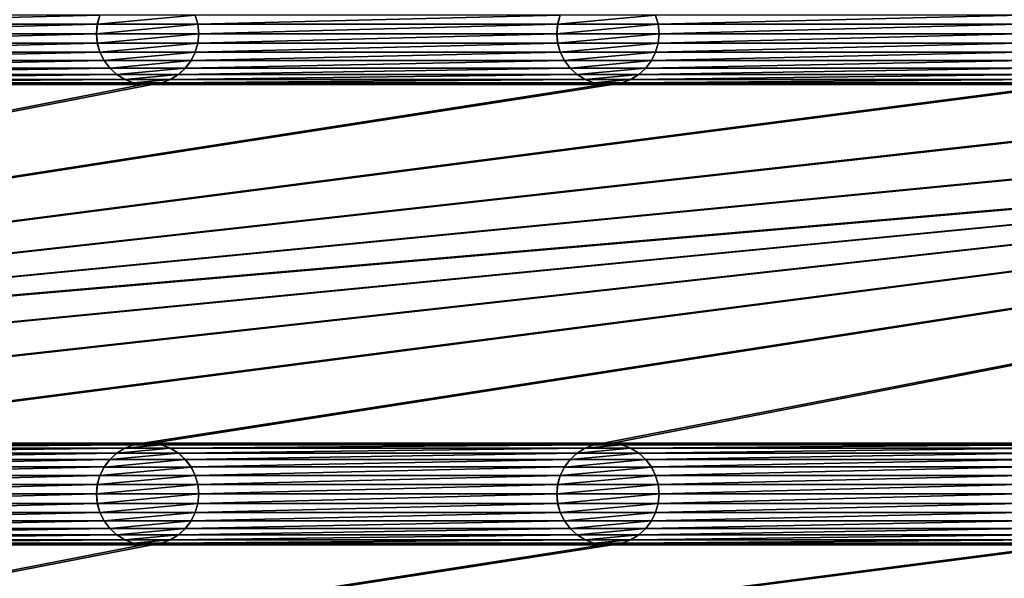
# Model space of a CAD drawing. Header units: metres. Extents: x -125 to 125, y -125 to 125.
# Tile 58 of 71: x -18 to 31, y 30 to 57. Entities that reach past the tile are written whole.
import ezdxf

# ---------------------------------------------------------------- set-up
doc = ezdxf.new("R2010")
doc.units = ezdxf.units.M
doc.layers.add('solid_P35300', color=7, linetype='CONTINUOUS')

msp = doc.modelspace()

# ---------------------------------------------------------------- linework, layer by layer
at = {"layer": 'solid_P35300'}
for points in [[(-106, 84), (-14.888616, 1.818082), (-15, 0)], [(-106, 84), (-15, 0), (-14.888616, -1.818082)], [(-106, 84), (-14.564464, 3.588071), (-14.888616, 1.818082)], [(-106, 84), (-14.023951, 5.32024), (-14.564464, 3.588071)], [(-106, 84), (-13.282812, 6.968478), (-14.023951, 5.32024)], [(-106, 84), (-12.342908, 8.522517), (-13.282812, 6.968478)], [(-106, 84), (-11.229122, 9.944516), (-12.342908, 8.522517)], [(-106, 84), (-9.944516, 11.229122), (-11.229122, 9.944516)], [(-106, 84), (-8.522517, 12.342908), (-9.944516, 11.229122)], [(-106, 84), (-6.968478, 13.282812), (-8.522517, 12.342908)], [(-106, 84), (-5.32024, 14.023951), (-6.968478, 13.282812)], [(-106, 84), (-3.588071, 14.564464), (-5.32024, 14.023951)], [(-106, 84), (-1.808483, 14.889697), (-3.588071, 14.564464)], [(-106, 84), (0, 15), (-1.808483, 14.889697)], [(-106, 84), (1.808483, 14.889697), (0, 15)], [(-106, 84), (3.588071, 14.564464), (1.808483, 14.889697)], [(-106, 84), (5.32024, 14.023951), (3.588071, 14.564464)], [(-106, 84), (6.968478, 13.282812), (5.32024, 14.023951)], [(-106, 84), (8.522517, 12.342908), (6.968478, 13.282812)], [(-106, 84), (106, 84), (8.522517, 12.342908)], [(-106, 84), (-11.229122, -9.944516), (-9.944516, -11.229122)], [(-106, 84), (-9.944516, -11.229122), (-106, -84)], [(-106, 84), (-12.342908, -8.522517), (-11.229122, -9.944516)], [(-106, 84), (-13.282812, -6.968478), (-12.342908, -8.522517)], [(-106, 84), (-14.023951, -5.32024), (-13.282812, -6.968478)], [(-106, 84), (-14.564464, -3.588071), (-14.023951, -5.32024)], [(-106, 84), (-14.888616, -1.818082), (-14.564464, -3.588071)], [(106, 84), (9.944516, 11.229122), (8.522517, 12.342908)], [(106, 84), (106, -84), (9.944516, 11.229122)], [(-13.581453, 57.152283, 5.5), (-31.418547, 57.152283, 5.5), (-31.294521, 56.715519, 5.5)], [(-13.705478, 56.715519, 5.5), (-13.581453, 57.152283, 5.5), (-31.294521, 56.715519, 5.5)], [(-13.580626, 57.154465, 8), (-13.581453, 57.152283, 5.5), (-13.705478, 56.715519, 5.5)], [(-13.580626, 57.154465, 8), (-13.705478, 56.715519, 5.5), (-13.704248, 56.718361, 8)], [(-8.919374, 57.154465, 8), (-13.580626, 57.154465, 8), (-13.704248, 56.718361, 8)], [(-8.795752, 56.718361, 8), (-8.919374, 57.154465, 8), (-13.704248, 56.718361, 8)], [(-8.795752, 56.718361, 8), (-8.918547, 57.152283, 5.5), (-8.919374, 57.154465, 8)], [(8.918547, 57.152283, 5.5), (-8.918547, 57.152283, 5.5), (-8.794522, 56.715519, 5.5)], [(-8.795752, 56.718361, 8), (-8.794522, 56.715519, 5.5), (-8.918547, 57.152283, 5.5)], [(8.794522, 56.715519, 5.5), (8.918547, 57.152283, 5.5), (-8.794522, 56.715519, 5.5)], [(8.919374, 57.154465, 8), (8.918547, 57.152283, 5.5), (8.794522, 56.715519, 5.5)], [(8.919374, 57.154465, 8), (8.794522, 56.715519, 5.5), (8.795752, 56.718361, 8)], [(13.580626, 57.154465, 8), (8.919374, 57.154465, 8), (8.795752, 56.718361, 8)], [(13.704248, 56.718361, 8), (13.580626, 57.154465, 8), (8.795752, 56.718361, 8)], [(13.704248, 56.718361, 8), (13.581453, 57.152283, 5.5), (13.580626, 57.154465, 8)], [(13.581453, 57.152283, 5.5), (13.705478, 56.715519, 5.5), (31.418547, 57.152283, 5.5)], [(13.704248, 56.718361, 8), (13.705478, 56.715519, 5.5), (13.581453, 57.152283, 5.5)], [(13.705478, 56.715519, 5.5), (31.294521, 56.715519, 5.5), (31.418547, 57.152283, 5.5)], [(-13.705478, 56.715519, 5.5), (-31.294521, 56.715519, 5.5), (-31.25, 56.25, 5.5)], [(-13.75, 56.25, 5.5), (-13.705478, 56.715519, 5.5), (-31.25, 56.25, 5.5)], [(-13.704248, 56.718361, 8), (-13.705478, 56.715519, 5.5), (-13.75, 56.25, 5.5)], [(-13.704248, 56.718361, 8), (-13.75, 56.25, 5.5), (-13.75, 56.25, 8)], [(-8.795752, 56.718361, 8), (-13.75, 56.25, 8), (-8.75, 56.25, 8)], [(-8.795752, 56.718361, 8), (-13.704248, 56.718361, 8), (-13.75, 56.25, 8)], [(-8.795752, 56.718361, 8), (-8.75, 56.25, 8), (-8.794522, 56.715519, 5.5)], [(8.794522, 56.715519, 5.5), (-8.794522, 56.715519, 5.5), (-8.75, 56.25, 5.5)], [(-8.75, 56.25, 8), (-8.75, 56.25, 5.5), (-8.794522, 56.715519, 5.5)], [(8.794522, 56.715519, 5.5), (-8.75, 56.25, 5.5), (8.75, 56.25, 5.5)], [(8.795752, 56.718361, 8), (8.794522, 56.715519, 5.5), (8.75, 56.25, 5.5)], [(8.795752, 56.718361, 8), (8.75, 56.25, 5.5), (8.75, 56.25, 8)], [(13.704248, 56.718361, 8), (8.795752, 56.718361, 8), (8.75, 56.25, 8)], [(13.75, 56.25, 8), (13.704248, 56.718361, 8), (8.75, 56.25, 8)], [(13.75, 56.25, 8), (13.705478, 56.715519, 5.5), (13.704248, 56.718361, 8)], [(13.705478, 56.715519, 5.5), (13.75, 56.25, 5.5), (31.294521, 56.715519, 5.5)], [(13.75, 56.25, 8), (13.75, 56.25, 5.5), (13.705478, 56.715519, 5.5)], [(13.75, 56.25, 5.5), (31.25, 56.25, 5.5), (31.294521, 56.715519, 5.5)], [(-13.75, 56.25, 5.5), (-31.25, 56.25, 5.5), (-31.294521, 55.784481, 5.5)], [(-13.705478, 55.784481, 5.5), (-13.75, 56.25, 5.5), (-31.294521, 55.784481, 5.5)], [(-13.75, 56.25, 8), (-13.75, 56.25, 5.5), (-13.705478, 55.784481, 5.5)], [(-13.75, 56.25, 8), (-13.705478, 55.784481, 5.5), (-13.704248, 55.781639, 8)], [(-13.75, 56.25, 8), (-13.704248, 55.781639, 8), (-8.75, 56.25, 8)], [(-13.704248, 55.781639, 8), (-8.795752, 55.781639, 8), (-8.75, 56.25, 8)], [(-8.795752, 55.781639, 8), (-8.794522, 55.784481, 5.5), (-8.75, 56.25, 5.5)], [(-8.795752, 55.781639, 8), (-8.75, 56.25, 5.5), (-8.75, 56.25, 8)], [(8.75, 56.25, 5.5), (-8.75, 56.25, 5.5), (-8.794522, 55.784481, 5.5)], [(8.794522, 55.784481, 5.5), (8.75, 56.25, 5.5), (-8.794522, 55.784481, 5.5)], [(8.75, 56.25, 8), (8.75, 56.25, 5.5), (8.794522, 55.784481, 5.5)], [(8.795752, 55.781639, 8), (8.75, 56.25, 8), (8.794522, 55.784481, 5.5)], [(8.795752, 55.781639, 8), (13.75, 56.25, 8), (8.75, 56.25, 8)], [(8.795752, 55.781639, 8), (13.704248, 55.781639, 8), (13.75, 56.25, 8)], [(13.704248, 55.781639, 8), (13.705478, 55.784481, 5.5), (13.75, 56.25, 5.5)], [(13.704248, 55.781639, 8), (13.75, 56.25, 5.5), (13.75, 56.25, 8)], [(13.705478, 55.784481, 5.5), (31.294521, 55.784481, 5.5), (31.25, 56.25, 5.5)], [(13.75, 56.25, 5.5), (13.705478, 55.784481, 5.5), (31.25, 56.25, 5.5)], [(-13.581453, 55.347717, 5.5), (-31.418547, 55.347717, 5.5), (-31.625547, 54.933693, 5.5)], [(-13.374453, 54.933693, 5.5), (-13.581453, 55.347717, 5.5), (-31.625547, 54.933693, 5.5)], [(-13.705478, 55.784481, 5.5), (-31.294521, 55.784481, 5.5), (-31.418547, 55.347717, 5.5)], [(-13.581453, 55.347717, 5.5), (-13.705478, 55.784481, 5.5), (-31.418547, 55.347717, 5.5)], [(-13.704248, 55.781639, 8), (-13.705478, 55.784481, 5.5), (-13.581453, 55.347717, 5.5)], [(-13.704248, 55.781639, 8), (-13.581453, 55.347717, 5.5), (-13.580626, 55.345535, 8)], [(-13.704248, 55.781639, 8), (-13.580626, 55.345535, 8), (-8.795752, 55.781639, 8)], [(-13.580626, 55.345535, 8), (-13.581453, 55.347717, 5.5), (-13.374453, 54.933693, 5.5)], [(-13.580626, 55.345535, 8), (-8.919374, 55.345535, 8), (-8.795752, 55.781639, 8)], [(-13.580626, 55.345535, 8), (-13.374453, 54.933693, 5.5), (-13.375021, 54.935528, 8)], [(-13.580626, 55.345535, 8), (-13.375021, 54.935528, 8), (-8.919374, 55.345535, 8)], [(-13.375021, 54.935528, 8), (-9.124979, 54.935528, 8), (-8.919374, 55.345535, 8)], [(8.918547, 55.347717, 5.5), (-8.918547, 55.347717, 5.5), (-9.125547, 54.933693, 5.5)], [(-9.124979, 54.935528, 8), (-9.125547, 54.933693, 5.5), (-8.918547, 55.347717, 5.5)], [(9.125547, 54.933693, 5.5), (8.918547, 55.347717, 5.5), (-9.125547, 54.933693, 5.5)], [(-9.124979, 54.935528, 8), (-8.918547, 55.347717, 5.5), (-8.919374, 55.345535, 8)], [(-8.919374, 55.345535, 8), (-8.918547, 55.347717, 5.5), (-8.794522, 55.784481, 5.5)], [(-8.919374, 55.345535, 8), (-8.794522, 55.784481, 5.5), (-8.795752, 55.781639, 8)], [(8.794522, 55.784481, 5.5), (-8.794522, 55.784481, 5.5), (-8.918547, 55.347717, 5.5)], [(8.918547, 55.347717, 5.5), (8.794522, 55.784481, 5.5), (-8.918547, 55.347717, 5.5)], [(8.795752, 55.781639, 8), (8.794522, 55.784481, 5.5), (8.918547, 55.347717, 5.5)], [(8.795752, 55.781639, 8), (8.918547, 55.347717, 5.5), (8.919374, 55.345535, 8)], [(8.795752, 55.781639, 8), (8.919374, 55.345535, 8), (13.704248, 55.781639, 8)], [(8.919374, 55.345535, 8), (8.918547, 55.347717, 5.5), (9.125547, 54.933693, 5.5)], [(8.919374, 55.345535, 8), (13.580626, 55.345535, 8), (13.704248, 55.781639, 8)], [(8.919374, 55.345535, 8), (9.125547, 54.933693, 5.5), (9.124979, 54.935528, 8)], [(8.919374, 55.345535, 8), (9.124979, 54.935528, 8), (13.580626, 55.345535, 8)], [(9.124979, 54.935528, 8), (13.375021, 54.935528, 8), (13.580626, 55.345535, 8)], [(13.374453, 54.933693, 5.5), (31.625547, 54.933693, 5.5), (31.418547, 55.347717, 5.5)], [(13.581453, 55.347717, 5.5), (13.374453, 54.933693, 5.5), (31.418547, 55.347717, 5.5)], [(13.375021, 54.935528, 8), (13.374453, 54.933693, 5.5), (13.581453, 55.347717, 5.5)], [(13.375021, 54.935528, 8), (13.581453, 55.347717, 5.5), (13.580626, 55.345535, 8)], [(13.580626, 55.345535, 8), (13.581453, 55.347717, 5.5), (13.705478, 55.784481, 5.5)], [(13.580626, 55.345535, 8), (13.705478, 55.784481, 5.5), (13.704248, 55.781639, 8)], [(13.581453, 55.347717, 5.5), (31.418547, 55.347717, 5.5), (31.294521, 55.784481, 5.5)], [(13.705478, 55.784481, 5.5), (13.581453, 55.347717, 5.5), (31.294521, 55.784481, 5.5)], [(-13.374453, 54.933693, 5.5), (-31.625547, 54.933693, 5.5), (-31.901638, 54.566902, 5.5)], [(-13.098362, 54.566902, 5.5), (-13.374453, 54.933693, 5.5), (-31.901638, 54.566902, 5.5)], [(-13.375021, 54.935528, 8), (-13.374453, 54.933693, 5.5), (-13.098362, 54.566902, 5.5)], [(-13.375021, 54.935528, 8), (-13.098362, 54.566902, 5.5), (-13.095996, 54.564438, 8)], [(-13.375021, 54.935528, 8), (-13.095996, 54.564438, 8), (-9.124979, 54.935528, 8)], [(-13.095996, 54.564438, 8), (-9.404004, 54.564438, 8), (-9.124979, 54.935528, 8)], [(-9.404004, 54.564438, 8), (-9.125547, 54.933693, 5.5), (-9.124979, 54.935528, 8)], [(-9.404004, 54.564438, 8), (-9.401638, 54.566902, 5.5), (-9.125547, 54.933693, 5.5)], [(9.125547, 54.933693, 5.5), (-9.125547, 54.933693, 5.5), (-9.401638, 54.566902, 5.5)], [(9.401638, 54.566902, 5.5), (9.125547, 54.933693, 5.5), (-9.401638, 54.566902, 5.5)], [(9.124979, 54.935528, 8), (9.125547, 54.933693, 5.5), (9.401638, 54.566902, 5.5)], [(9.124979, 54.935528, 8), (9.401638, 54.566902, 5.5), (9.404004, 54.564438, 8)], [(9.124979, 54.935528, 8), (9.404004, 54.564438, 8), (13.375021, 54.935528, 8)], [(9.404004, 54.564438, 8), (13.095996, 54.564438, 8), (13.375021, 54.935528, 8)], [(13.095996, 54.564438, 8), (13.374453, 54.933693, 5.5), (13.375021, 54.935528, 8)], [(13.095996, 54.564438, 8), (13.098362, 54.566902, 5.5), (13.374453, 54.933693, 5.5)], [(13.098362, 54.566902, 5.5), (31.901638, 54.566902, 5.5), (31.625547, 54.933693, 5.5)], [(13.374453, 54.933693, 5.5), (13.098362, 54.566902, 5.5), (31.625547, 54.933693, 5.5)], [(-13.098362, 54.566902, 5.5), (-31.901638, 54.566902, 5.5), (-32.244804, 54.254807, 5.5)], [(-12.755194, 54.254807, 5.5), (-13.098362, 54.566902, 5.5), (-32.244804, 54.254807, 5.5)], [(-13.095996, 54.564438, 8), (-13.098362, 54.566902, 5.5), (-12.755194, 54.254807, 5.5)], [(-13.095996, 54.564438, 8), (-12.755194, 54.254807, 5.5), (-12.757265, 54.256908, 8)], [(-13.095996, 54.564438, 8), (-12.757265, 54.256908, 8), (-9.404004, 54.564438, 8)], [(-12.757265, 54.256908, 8), (-9.742735, 54.256908, 8), (-9.404004, 54.564438, 8)], [(9.401638, 54.566902, 5.5), (-9.401638, 54.566902, 5.5), (-9.744806, 54.254807, 5.5)], [(-9.742735, 54.256908, 8), (-9.744806, 54.254807, 5.5), (-9.401638, 54.566902, 5.5)], [(9.744806, 54.254807, 5.5), (9.401638, 54.566902, 5.5), (-9.744806, 54.254807, 5.5)], [(-9.742735, 54.256908, 8), (-9.401638, 54.566902, 5.5), (-9.404004, 54.564438, 8)], [(9.404004, 54.564438, 8), (9.401638, 54.566902, 5.5), (9.744806, 54.254807, 5.5)], [(9.404004, 54.564438, 8), (9.744806, 54.254807, 5.5), (9.742735, 54.256908, 8)], [(9.404004, 54.564438, 8), (9.742735, 54.256908, 8), (13.095996, 54.564438, 8)], [(9.742735, 54.256908, 8), (12.757265, 54.256908, 8), (13.095996, 54.564438, 8)], [(12.755194, 54.254807, 5.5), (32.244804, 54.254807, 5.5), (31.901638, 54.566902, 5.5)], [(13.098362, 54.566902, 5.5), (12.755194, 54.254807, 5.5), (31.901638, 54.566902, 5.5)], [(12.757265, 54.256908, 8), (12.755194, 54.254807, 5.5), (13.098362, 54.566902, 5.5)], [(12.757265, 54.256908, 8), (13.098362, 54.566902, 5.5), (13.095996, 54.564438, 8)], [(-12.365715, 54.013096, 5.5), (-32.634285, 54.013096, 5.5), (-33.067474, 53.845589, 5.5)], [(-11.932525, 53.845589, 5.5), (-12.365715, 54.013096, 5.5), (-33.067474, 53.845589, 5.5)], [(-12.755194, 54.254807, 5.5), (-32.244804, 54.254807, 5.5), (-32.634285, 54.013096, 5.5)], [(-12.365715, 54.013096, 5.5), (-12.755194, 54.254807, 5.5), (-32.634285, 54.013096, 5.5)], [(-12.757265, 54.256908, 8), (-12.755194, 54.254807, 5.5), (-12.365715, 54.013096, 5.5)], [(-12.757265, 54.256908, 8), (-12.365715, 54.013096, 5.5), (-12.362003, 54.011444, 8)], [(-12.757265, 54.256908, 8), (-12.362003, 54.011444, 8), (-9.742735, 54.256908, 8)], [(-12.362003, 54.011444, 8), (-12.365715, 54.013096, 5.5), (-11.932525, 53.845589, 5.5)], [(-12.362003, 54.011444, 8), (-10.137997, 54.011444, 8), (-9.742735, 54.256908, 8)], [(-12.362003, 54.011444, 8), (-11.932525, 53.845589, 5.5), (-11.935996, 53.846943, 8)], [(-12.362003, 54.011444, 8), (-11.935996, 53.846943, 8), (-10.137997, 54.011444, 8)], [(-11.935996, 53.846943, 8), (-10.564004, 53.846943, 8), (-10.137997, 54.011444, 8)], [(10.134285, 54.013096, 5.5), (-10.134285, 54.013096, 5.5), (-10.567475, 53.845589, 5.5)], [(-10.564004, 53.846943, 8), (-10.567475, 53.845589, 5.5), (-10.134285, 54.013096, 5.5)], [(10.567475, 53.845589, 5.5), (10.134285, 54.013096, 5.5), (-10.567475, 53.845589, 5.5)], [(-10.564004, 53.846943, 8), (-10.134285, 54.013096, 5.5), (-10.137997, 54.011444, 8)], [(-10.137997, 54.011444, 8), (-9.744806, 54.254807, 5.5), (-9.742735, 54.256908, 8)], [(-10.137997, 54.011444, 8), (-10.134285, 54.013096, 5.5), (-9.744806, 54.254807, 5.5)], [(9.744806, 54.254807, 5.5), (-9.744806, 54.254807, 5.5), (-10.134285, 54.013096, 5.5)], [(10.134285, 54.013096, 5.5), (9.744806, 54.254807, 5.5), (-10.134285, 54.013096, 5.5)], [(9.742735, 54.256908, 8), (9.744806, 54.254807, 5.5), (10.134285, 54.013096, 5.5)], [(9.742735, 54.256908, 8), (10.134285, 54.013096, 5.5), (10.137997, 54.011444, 8)], [(9.742735, 54.256908, 8), (10.137997, 54.011444, 8), (12.757265, 54.256908, 8)], [(10.137997, 54.011444, 8), (10.134285, 54.013096, 5.5), (10.567475, 53.845589, 5.5)], [(10.137997, 54.011444, 8), (12.362003, 54.011444, 8), (12.757265, 54.256908, 8)], [(10.137997, 54.011444, 8), (10.567475, 53.845589, 5.5), (10.564004, 53.846943, 8)], [(10.137997, 54.011444, 8), (10.564004, 53.846943, 8), (12.362003, 54.011444, 8)], [(10.564004, 53.846943, 8), (11.935996, 53.846943, 8), (12.362003, 54.011444, 8)], [(11.932525, 53.845589, 5.5), (33.067474, 53.845589, 5.5), (32.634285, 54.013096, 5.5)], [(12.365715, 54.013096, 5.5), (11.932525, 53.845589, 5.5), (32.634285, 54.013096, 5.5)], [(11.935996, 53.846943, 8), (11.932525, 53.845589, 5.5), (12.365715, 54.013096, 5.5)], [(11.935996, 53.846943, 8), (12.365715, 54.013096, 5.5), (12.362003, 54.011444, 8)], [(12.362003, 54.011444, 8), (12.755194, 54.254807, 5.5), (12.757265, 54.256908, 8)], [(12.362003, 54.011444, 8), (12.365715, 54.013096, 5.5), (12.755194, 54.254807, 5.5)], [(12.365715, 54.013096, 5.5), (32.634285, 54.013096, 5.5), (32.244804, 54.254807, 5.5)], [(12.755194, 54.254807, 5.5), (12.365715, 54.013096, 5.5), (32.244804, 54.254807, 5.5)], [(-11.017677, 53.761265, 5.5), (-101.932526, 36.154411, 5.5), (-101.482323, 36.238735, 5.5)], [(-11.482323, 53.761265, 5.5), (-33.517677, 53.761265, 5.5), (-101.932526, 36.154411, 5.5)], [(-11.017677, 53.761265, 5.5), (-11.482323, 53.761265, 5.5), (-101.932526, 36.154411, 5.5)], [(101.482323, 53.761265, 5.5), (-101.482323, 36.238735, 5.5), (-101.017677, 36.238735, 5.5)], [(11.017677, 53.761265, 5.5), (-11.017677, 53.761265, 5.5), (-101.482323, 36.238735, 5.5)], [(101.482323, 53.761265, 5.5), (101.017677, 53.761265, 5.5), (-101.482323, 36.238735, 5.5)], [(78.982323, 53.761265, 5.5), (-101.482323, 36.238735, 5.5), (101.017677, 53.761265, 5.5)], [(78.982323, 53.761265, 5.5), (78.517677, 53.761265, 5.5), (-101.482323, 36.238735, 5.5)], [(56.482323, 53.761265, 5.5), (-101.482323, 36.238735, 5.5), (78.517677, 53.761265, 5.5)], [(56.482323, 53.761265, 5.5), (56.017677, 53.761265, 5.5), (-101.482323, 36.238735, 5.5)], [(33.982323, 53.761265, 5.5), (-101.482323, 36.238735, 5.5), (56.017677, 53.761265, 5.5)], [(33.982323, 53.761265, 5.5), (33.517677, 53.761265, 5.5), (-101.482323, 36.238735, 5.5)], [(11.482323, 53.761265, 5.5), (-101.482323, 36.238735, 5.5), (33.517677, 53.761265, 5.5)], [(11.482323, 53.761265, 5.5), (11.017677, 53.761265, 5.5), (-101.482323, 36.238735, 5.5)], [(101.482323, 53.761265, 5.5), (-101.017677, 36.238735, 5.5), (-78.982323, 36.238735, 5.5)], [(101.482323, 53.761265, 5.5), (-78.982323, 36.238735, 5.5), (-78.517677, 36.238735, 5.5)], [(101.482323, 53.761265, 5.5), (-78.517677, 36.238735, 5.5), (-56.482323, 36.238735, 5.5)], [(101.482323, 53.761265, 5.5), (-56.482323, 36.238735, 5.5), (-56.017677, 36.238735, 5.5)], [(101.482323, 53.761265, 5.5), (-56.017677, 36.238735, 5.5), (-33.982323, 36.238735, 5.5)], [(101.482323, 53.761265, 5.5), (-33.982323, 36.238735, 5.5), (-33.517677, 36.238735, 5.5)], [(-11.932525, 53.845589, 5.5), (-33.067474, 53.845589, 5.5), (-33.517677, 53.761265, 5.5)], [(-11.482323, 53.761265, 5.5), (-11.932525, 53.845589, 5.5), (-33.517677, 53.761265, 5.5)], [(101.482323, 53.761265, 5.5), (-33.517677, 36.238735, 5.5), (-11.482323, 36.238735, 5.5)], [(-11.935996, 53.846943, 8), (-11.932525, 53.845589, 5.5), (-11.482323, 53.761265, 5.5)], [(-11.935996, 53.846943, 8), (-11.482323, 53.761265, 5.5), (-11.478191, 53.76115, 8)], [(-11.935996, 53.846943, 8), (-11.478191, 53.76115, 8), (-10.564004, 53.846943, 8)], [(-11.478191, 53.76115, 8), (-11.482323, 53.761265, 5.5), (-11.017677, 53.761265, 5.5)], [(101.482323, 53.761265, 5.5), (-11.482323, 36.238735, 5.5), (-11.017677, 36.238735, 5.5)], [(-11.478191, 53.76115, 8), (-11.021809, 53.76115, 8), (-10.564004, 53.846943, 8)], [(-11.478191, 53.76115, 8), (-11.017677, 53.761265, 5.5), (-11.021809, 53.76115, 8)], [(-11.021809, 53.76115, 8), (-10.567475, 53.845589, 5.5), (-10.564004, 53.846943, 8)], [(-11.021809, 53.76115, 8), (-11.017677, 53.761265, 5.5), (-10.567475, 53.845589, 5.5)], [(10.567475, 53.845589, 5.5), (-10.567475, 53.845589, 5.5), (-11.017677, 53.761265, 5.5)], [(11.017677, 53.761265, 5.5), (10.567475, 53.845589, 5.5), (-11.017677, 53.761265, 5.5)], [(11.017677, 36.238735, 5.5), (101.482323, 53.761265, 5.5), (-11.017677, 36.238735, 5.5)], [(10.564004, 53.846943, 8), (10.567475, 53.845589, 5.5), (11.017677, 53.761265, 5.5)], [(10.564004, 53.846943, 8), (11.017677, 53.761265, 5.5), (11.021809, 53.76115, 8)], [(10.564004, 53.846943, 8), (11.021809, 53.76115, 8), (11.935996, 53.846943, 8)], [(11.017677, 36.238735, 5.5), (101.932526, 53.845589, 5.5), (101.482323, 53.761265, 5.5)], [(11.017677, 36.238735, 5.5), (11.482323, 36.238735, 5.5), (101.932526, 53.845589, 5.5)], [(11.021809, 53.76115, 8), (11.017677, 53.761265, 5.5), (11.482323, 53.761265, 5.5)], [(11.021809, 53.76115, 8), (11.478191, 53.76115, 8), (11.935996, 53.846943, 8)], [(11.021809, 53.76115, 8), (11.482323, 53.761265, 5.5), (11.478191, 53.76115, 8)], [(11.478191, 53.76115, 8), (11.932525, 53.845589, 5.5), (11.935996, 53.846943, 8)], [(11.478191, 53.76115, 8), (11.482323, 53.761265, 5.5), (11.932525, 53.845589, 5.5)], [(11.482323, 36.238735, 5.5), (33.517677, 36.238735, 5.5), (101.932526, 53.845589, 5.5)], [(11.482323, 53.761265, 5.5), (33.517677, 53.761265, 5.5), (33.067474, 53.845589, 5.5)], [(11.932525, 53.845589, 5.5), (11.482323, 53.761265, 5.5), (33.067474, 53.845589, 5.5)], [(-11.482323, 36.238735, 5.5), (-33.517677, 36.238735, 5.5), (-33.067474, 36.154411, 5.5)], [(-11.932525, 36.154411, 5.5), (-11.482323, 36.238735, 5.5), (-33.067474, 36.154411, 5.5)], [(-11.932525, 36.154411, 5.5), (-33.067474, 36.154411, 5.5), (-32.634285, 35.986904, 5.5)], [(-12.365715, 35.986904, 5.5), (-11.932525, 36.154411, 5.5), (-32.634285, 35.986904, 5.5)], [(-11.935996, 36.153057, 8), (-11.932525, 36.154411, 5.5), (-12.365715, 35.986904, 5.5)], [(-11.935996, 36.153057, 8), (-12.365715, 35.986904, 5.5), (-12.362003, 35.988556, 8)], [(-10.564004, 36.153057, 8), (-11.935996, 36.153057, 8), (-12.362003, 35.988556, 8)], [(-10.137997, 35.988556, 8), (-10.564004, 36.153057, 8), (-12.362003, 35.988556, 8)], [(-11.478191, 36.23885, 8), (-11.932525, 36.154411, 5.5), (-11.935996, 36.153057, 8)], [(-11.021809, 36.23885, 8), (-11.478191, 36.23885, 8), (-11.935996, 36.153057, 8)], [(-10.564004, 36.153057, 8), (-11.021809, 36.23885, 8), (-11.935996, 36.153057, 8)], [(-11.478191, 36.23885, 8), (-11.482323, 36.238735, 5.5), (-11.932525, 36.154411, 5.5)], [(-11.021809, 36.23885, 8), (-11.017677, 36.238735, 5.5), (-11.482323, 36.238735, 5.5)], [(-11.021809, 36.23885, 8), (-11.482323, 36.238735, 5.5), (-11.478191, 36.23885, 8)], [(-10.564004, 36.153057, 8), (-11.017677, 36.238735, 5.5), (-11.021809, 36.23885, 8)], [(11.017677, 36.238735, 5.5), (-11.017677, 36.238735, 5.5), (-10.567475, 36.154411, 5.5)], [(-10.564004, 36.153057, 8), (-10.567475, 36.154411, 5.5), (-11.017677, 36.238735, 5.5)], [(10.567475, 36.154411, 5.5), (11.017677, 36.238735, 5.5), (-10.567475, 36.154411, 5.5)], [(10.567475, 36.154411, 5.5), (-10.567475, 36.154411, 5.5), (-10.134285, 35.986904, 5.5)], [(-10.137997, 35.988556, 8), (-10.134285, 35.986904, 5.5), (-10.567475, 36.154411, 5.5)], [(-10.137997, 35.988556, 8), (-10.567475, 36.154411, 5.5), (-10.564004, 36.153057, 8)], [(10.134285, 35.986904, 5.5), (10.567475, 36.154411, 5.5), (-10.134285, 35.986904, 5.5)], [(10.564004, 36.153057, 8), (10.567475, 36.154411, 5.5), (10.134285, 35.986904, 5.5)], [(10.564004, 36.153057, 8), (10.134285, 35.986904, 5.5), (10.137997, 35.988556, 8)], [(11.935996, 36.153057, 8), (10.564004, 36.153057, 8), (10.137997, 35.988556, 8)], [(12.362003, 35.988556, 8), (11.935996, 36.153057, 8), (10.137997, 35.988556, 8)], [(11.021809, 36.23885, 8), (10.567475, 36.154411, 5.5), (10.564004, 36.153057, 8)], [(11.478191, 36.23885, 8), (11.021809, 36.23885, 8), (10.564004, 36.153057, 8)], [(11.935996, 36.153057, 8), (11.478191, 36.23885, 8), (10.564004, 36.153057, 8)], [(11.021809, 36.23885, 8), (11.017677, 36.238735, 5.5), (10.567475, 36.154411, 5.5)], [(11.478191, 36.23885, 8), (11.482323, 36.238735, 5.5), (11.017677, 36.238735, 5.5)], [(11.478191, 36.23885, 8), (11.017677, 36.238735, 5.5), (11.021809, 36.23885, 8)], [(11.935996, 36.153057, 8), (11.482323, 36.238735, 5.5), (11.478191, 36.23885, 8)], [(11.482323, 36.238735, 5.5), (11.932525, 36.154411, 5.5), (33.517677, 36.238735, 5.5)], [(11.935996, 36.153057, 8), (11.932525, 36.154411, 5.5), (11.482323, 36.238735, 5.5)], [(11.932525, 36.154411, 5.5), (33.067474, 36.154411, 5.5), (33.517677, 36.238735, 5.5)], [(11.932525, 36.154411, 5.5), (12.365715, 35.986904, 5.5), (33.067474, 36.154411, 5.5)], [(12.362003, 35.988556, 8), (12.365715, 35.986904, 5.5), (11.932525, 36.154411, 5.5)], [(12.362003, 35.988556, 8), (11.932525, 36.154411, 5.5), (11.935996, 36.153057, 8)], [(12.365715, 35.986904, 5.5), (32.634285, 35.986904, 5.5), (33.067474, 36.154411, 5.5)], [(-12.365715, 35.986904, 5.5), (-32.634285, 35.986904, 5.5), (-32.244804, 35.745193, 5.5)], [(-12.755194, 35.745193, 5.5), (-12.365715, 35.986904, 5.5), (-32.244804, 35.745193, 5.5)], [(-12.755194, 35.745193, 5.5), (-32.244804, 35.745193, 5.5), (-31.901638, 35.433098, 5.5)], [(-13.098362, 35.433098, 5.5), (-12.755194, 35.745193, 5.5), (-31.901638, 35.433098, 5.5)], [(-12.757265, 35.743092, 8), (-12.755194, 35.745193, 5.5), (-13.098362, 35.433098, 5.5)], [(-12.757265, 35.743092, 8), (-13.098362, 35.433098, 5.5), (-13.095996, 35.435562, 8)], [(-9.742735, 35.743092, 8), (-12.757265, 35.743092, 8), (-13.095996, 35.435562, 8)], [(-9.404004, 35.435562, 8), (-9.742735, 35.743092, 8), (-13.095996, 35.435562, 8)], [(-12.362003, 35.988556, 8), (-12.755194, 35.745193, 5.5), (-12.757265, 35.743092, 8)], [(-10.137997, 35.988556, 8), (-12.362003, 35.988556, 8), (-12.757265, 35.743092, 8)], [(-9.742735, 35.743092, 8), (-10.137997, 35.988556, 8), (-12.757265, 35.743092, 8)], [(-12.362003, 35.988556, 8), (-12.365715, 35.986904, 5.5), (-12.755194, 35.745193, 5.5)], [(-9.742735, 35.743092, 8), (-10.134285, 35.986904, 5.5), (-10.137997, 35.988556, 8)], [(10.134285, 35.986904, 5.5), (-10.134285, 35.986904, 5.5), (-9.744806, 35.745193, 5.5)], [(-9.742735, 35.743092, 8), (-9.744806, 35.745193, 5.5), (-10.134285, 35.986904, 5.5)], [(9.744806, 35.745193, 5.5), (10.134285, 35.986904, 5.5), (-9.744806, 35.745193, 5.5)], [(9.744806, 35.745193, 5.5), (-9.744806, 35.745193, 5.5), (-9.401638, 35.433098, 5.5)], [(-9.404004, 35.435562, 8), (-9.401638, 35.433098, 5.5), (-9.744806, 35.745193, 5.5)], [(-9.404004, 35.435562, 8), (-9.744806, 35.745193, 5.5), (-9.742735, 35.743092, 8)], [(9.401638, 35.433098, 5.5), (9.744806, 35.745193, 5.5), (-9.401638, 35.433098, 5.5)], [(9.742735, 35.743092, 8), (9.744806, 35.745193, 5.5), (9.401638, 35.433098, 5.5)], [(9.742735, 35.743092, 8), (9.401638, 35.433098, 5.5), (9.404004, 35.435562, 8)], [(12.757265, 35.743092, 8), (9.742735, 35.743092, 8), (9.404004, 35.435562, 8)], [(13.095996, 35.435562, 8), (12.757265, 35.743092, 8), (9.404004, 35.435562, 8)], [(10.137997, 35.988556, 8), (9.744806, 35.745193, 5.5), (9.742735, 35.743092, 8)], [(12.362003, 35.988556, 8), (10.137997, 35.988556, 8), (9.742735, 35.743092, 8)], [(12.757265, 35.743092, 8), (12.362003, 35.988556, 8), (9.742735, 35.743092, 8)], [(10.137997, 35.988556, 8), (10.134285, 35.986904, 5.5), (9.744806, 35.745193, 5.5)], [(12.757265, 35.743092, 8), (12.365715, 35.986904, 5.5), (12.362003, 35.988556, 8)], [(12.365715, 35.986904, 5.5), (12.755194, 35.745193, 5.5), (32.634285, 35.986904, 5.5)], [(12.757265, 35.743092, 8), (12.755194, 35.745193, 5.5), (12.365715, 35.986904, 5.5)], [(12.755194, 35.745193, 5.5), (32.244804, 35.745193, 5.5), (32.634285, 35.986904, 5.5)], [(12.755194, 35.745193, 5.5), (13.098362, 35.433098, 5.5), (32.244804, 35.745193, 5.5)], [(13.095996, 35.435562, 8), (13.098362, 35.433098, 5.5), (12.755194, 35.745193, 5.5)], [(13.095996, 35.435562, 8), (12.755194, 35.745193, 5.5), (12.757265, 35.743092, 8)], [(13.098362, 35.433098, 5.5), (31.901638, 35.433098, 5.5), (32.244804, 35.745193, 5.5)], [(-13.098362, 35.433098, 5.5), (-31.901638, 35.433098, 5.5), (-31.625547, 35.066307, 5.5)], [(-13.374453, 35.066307, 5.5), (-13.098362, 35.433098, 5.5), (-31.625547, 35.066307, 5.5)], [(-13.095996, 35.435562, 8), (-13.374453, 35.066307, 5.5), (-13.375021, 35.064472, 8)], [(-9.404004, 35.435562, 8), (-13.095996, 35.435562, 8), (-13.375021, 35.064472, 8)], [(-9.124979, 35.064472, 8), (-9.404004, 35.435562, 8), (-13.375021, 35.064472, 8)], [(-13.095996, 35.435562, 8), (-13.098362, 35.433098, 5.5), (-13.374453, 35.066307, 5.5)], [(-9.124979, 35.064472, 8), (-9.401638, 35.433098, 5.5), (-9.404004, 35.435562, 8)], [(9.401638, 35.433098, 5.5), (-9.401638, 35.433098, 5.5), (-9.125547, 35.066307, 5.5)], [(-9.124979, 35.064472, 8), (-9.125547, 35.066307, 5.5), (-9.401638, 35.433098, 5.5)], [(9.125547, 35.066307, 5.5), (9.401638, 35.433098, 5.5), (-9.125547, 35.066307, 5.5)], [(9.404004, 35.435562, 8), (9.125547, 35.066307, 5.5), (9.124979, 35.064472, 8)], [(13.095996, 35.435562, 8), (9.404004, 35.435562, 8), (9.124979, 35.064472, 8)], [(13.375021, 35.064472, 8), (13.095996, 35.435562, 8), (9.124979, 35.064472, 8)], [(9.404004, 35.435562, 8), (9.401638, 35.433098, 5.5), (9.125547, 35.066307, 5.5)], [(13.375021, 35.064472, 8), (13.098362, 35.433098, 5.5), (13.095996, 35.435562, 8)], [(13.098362, 35.433098, 5.5), (13.374453, 35.066307, 5.5), (31.901638, 35.433098, 5.5)], [(13.375021, 35.064472, 8), (13.374453, 35.066307, 5.5), (13.098362, 35.433098, 5.5)], [(13.374453, 35.066307, 5.5), (31.625547, 35.066307, 5.5), (31.901638, 35.433098, 5.5)], [(-13.374453, 35.066307, 5.5), (-31.625547, 35.066307, 5.5), (-31.418547, 34.652283, 5.5)], [(-13.581453, 34.652283, 5.5), (-13.374453, 35.066307, 5.5), (-31.418547, 34.652283, 5.5)], [(-13.581453, 34.652283, 5.5), (-31.418547, 34.652283, 5.5), (-31.294521, 34.215519, 5.5)], [(-13.705478, 34.215519, 5.5), (-13.581453, 34.652283, 5.5), (-31.294521, 34.215519, 5.5)], [(-13.580626, 34.654465, 8), (-13.581453, 34.652283, 5.5), (-13.705478, 34.215519, 5.5)], [(-13.580626, 34.654465, 8), (-13.705478, 34.215519, 5.5), (-13.704248, 34.218361, 8)], [(-8.919374, 34.654465, 8), (-13.580626, 34.654465, 8), (-13.704248, 34.218361, 8)], [(-8.795752, 34.218361, 8), (-8.919374, 34.654465, 8), (-13.704248, 34.218361, 8)], [(-13.375021, 35.064472, 8), (-13.374453, 35.066307, 5.5), (-13.581453, 34.652283, 5.5)], [(-13.375021, 35.064472, 8), (-13.581453, 34.652283, 5.5), (-13.580626, 34.654465, 8)], [(-9.124979, 35.064472, 8), (-13.375021, 35.064472, 8), (-13.580626, 34.654465, 8)], [(-8.919374, 34.654465, 8), (-9.124979, 35.064472, 8), (-13.580626, 34.654465, 8)], [(9.125547, 35.066307, 5.5), (-9.125547, 35.066307, 5.5), (-8.918547, 34.652283, 5.5)], [(-8.919374, 34.654465, 8), (-8.918547, 34.652283, 5.5), (-9.125547, 35.066307, 5.5)], [(-8.919374, 34.654465, 8), (-9.125547, 35.066307, 5.5), (-9.124979, 35.064472, 8)], [(-8.795752, 34.218361, 8), (-8.918547, 34.652283, 5.5), (-8.919374, 34.654465, 8)], [(8.918547, 34.652283, 5.5), (9.125547, 35.066307, 5.5), (-8.918547, 34.652283, 5.5)], [(8.918547, 34.652283, 5.5), (-8.918547, 34.652283, 5.5), (-8.794522, 34.215519, 5.5)], [(-8.795752, 34.218361, 8), (-8.794522, 34.215519, 5.5), (-8.918547, 34.652283, 5.5)], [(8.794522, 34.215519, 5.5), (8.918547, 34.652283, 5.5), (-8.794522, 34.215519, 5.5)], [(8.919374, 34.654465, 8), (8.918547, 34.652283, 5.5), (8.794522, 34.215519, 5.5)], [(8.919374, 34.654465, 8), (8.794522, 34.215519, 5.5), (8.795752, 34.218361, 8)], [(13.580626, 34.654465, 8), (8.919374, 34.654465, 8), (8.795752, 34.218361, 8)], [(13.704248, 34.218361, 8), (13.580626, 34.654465, 8), (8.795752, 34.218361, 8)], [(9.124979, 35.064472, 8), (9.125547, 35.066307, 5.5), (8.918547, 34.652283, 5.5)], [(9.124979, 35.064472, 8), (8.918547, 34.652283, 5.5), (8.919374, 34.654465, 8)], [(13.375021, 35.064472, 8), (9.124979, 35.064472, 8), (8.919374, 34.654465, 8)], [(13.580626, 34.654465, 8), (13.375021, 35.064472, 8), (8.919374, 34.654465, 8)], [(13.374453, 35.066307, 5.5), (13.581453, 34.652283, 5.5), (31.625547, 35.066307, 5.5)], [(13.580626, 34.654465, 8), (13.581453, 34.652283, 5.5), (13.374453, 35.066307, 5.5)], [(13.580626, 34.654465, 8), (13.374453, 35.066307, 5.5), (13.375021, 35.064472, 8)], [(13.704248, 34.218361, 8), (13.581453, 34.652283, 5.5), (13.580626, 34.654465, 8)], [(13.581453, 34.652283, 5.5), (31.418547, 34.652283, 5.5), (31.625547, 35.066307, 5.5)], [(13.581453, 34.652283, 5.5), (13.705478, 34.215519, 5.5), (31.418547, 34.652283, 5.5)], [(13.704248, 34.218361, 8), (13.705478, 34.215519, 5.5), (13.581453, 34.652283, 5.5)], [(13.705478, 34.215519, 5.5), (31.294521, 34.215519, 5.5), (31.418547, 34.652283, 5.5)], [(-13.705478, 34.215519, 5.5), (-31.294521, 34.215519, 5.5), (-31.25, 33.75, 5.5)], [(-13.75, 33.75, 5.5), (-13.705478, 34.215519, 5.5), (-31.25, 33.75, 5.5)], [(-13.704248, 34.218361, 8), (-13.705478, 34.215519, 5.5), (-13.75, 33.75, 5.5)], [(-13.704248, 34.218361, 8), (-13.75, 33.75, 5.5), (-13.75, 33.75, 8)], [(-8.795752, 34.218361, 8), (-13.75, 33.75, 8), (-8.75, 33.75, 8)], [(-8.795752, 34.218361, 8), (-13.704248, 34.218361, 8), (-13.75, 33.75, 8)], [(-8.795752, 34.218361, 8), (-8.75, 33.75, 8), (-8.794522, 34.215519, 5.5)], [(8.794522, 34.215519, 5.5), (-8.794522, 34.215519, 5.5), (-8.75, 33.75, 5.5)], [(-8.75, 33.75, 8), (-8.75, 33.75, 5.5), (-8.794522, 34.215519, 5.5)], [(8.794522, 34.215519, 5.5), (-8.75, 33.75, 5.5), (8.75, 33.75, 5.5)], [(8.795752, 34.218361, 8), (8.794522, 34.215519, 5.5), (8.75, 33.75, 5.5)], [(8.795752, 34.218361, 8), (8.75, 33.75, 5.5), (8.75, 33.75, 8)], [(13.704248, 34.218361, 8), (8.795752, 34.218361, 8), (8.75, 33.75, 8)], [(13.75, 33.75, 8), (13.704248, 34.218361, 8), (8.75, 33.75, 8)], [(13.75, 33.75, 8), (13.705478, 34.215519, 5.5), (13.704248, 34.218361, 8)], [(13.705478, 34.215519, 5.5), (13.75, 33.75, 5.5), (31.294521, 34.215519, 5.5)], [(13.75, 33.75, 8), (13.75, 33.75, 5.5), (13.705478, 34.215519, 5.5)], [(13.75, 33.75, 5.5), (31.25, 33.75, 5.5), (31.294521, 34.215519, 5.5)], [(-13.75, 33.75, 5.5), (-31.25, 33.75, 5.5), (-31.294521, 33.284481, 5.5)], [(-13.705478, 33.284481, 5.5), (-13.75, 33.75, 5.5), (-31.294521, 33.284481, 5.5)], [(-13.75, 33.75, 8), (-13.75, 33.75, 5.5), (-13.705478, 33.284481, 5.5)], [(-13.75, 33.75, 8), (-13.705478, 33.284481, 5.5), (-13.704248, 33.281639, 8)], [(-13.75, 33.75, 8), (-13.704248, 33.281639, 8), (-8.75, 33.75, 8)], [(-13.704248, 33.281639, 8), (-8.795752, 33.281639, 8), (-8.75, 33.75, 8)], [(-8.795752, 33.281639, 8), (-8.794522, 33.284481, 5.5), (-8.75, 33.75, 5.5)], [(-8.795752, 33.281639, 8), (-8.75, 33.75, 5.5), (-8.75, 33.75, 8)], [(8.75, 33.75, 5.5), (-8.75, 33.75, 5.5), (-8.794522, 33.284481, 5.5)], [(8.794522, 33.284481, 5.5), (8.75, 33.75, 5.5), (-8.794522, 33.284481, 5.5)], [(8.75, 33.75, 8), (8.75, 33.75, 5.5), (8.794522, 33.284481, 5.5)], [(8.795752, 33.281639, 8), (8.75, 33.75, 8), (8.794522, 33.284481, 5.5)], [(8.795752, 33.281639, 8), (13.75, 33.75, 8), (8.75, 33.75, 8)], [(8.795752, 33.281639, 8), (13.704248, 33.281639, 8), (13.75, 33.75, 8)], [(13.704248, 33.281639, 8), (13.705478, 33.284481, 5.5), (13.75, 33.75, 5.5)], [(13.704248, 33.281639, 8), (13.75, 33.75, 5.5), (13.75, 33.75, 8)], [(13.705478, 33.284481, 5.5), (31.294521, 33.284481, 5.5), (31.25, 33.75, 5.5)], [(13.75, 33.75, 5.5), (13.705478, 33.284481, 5.5), (31.25, 33.75, 5.5)], [(-13.705478, 33.284481, 5.5), (-31.294521, 33.284481, 5.5), (-31.418547, 32.847717, 5.5)], [(-13.581453, 32.847717, 5.5), (-13.705478, 33.284481, 5.5), (-31.418547, 32.847717, 5.5)], [(-13.704248, 33.281639, 8), (-13.705478, 33.284481, 5.5), (-13.581453, 32.847717, 5.5)], [(-13.704248, 33.281639, 8), (-13.581453, 32.847717, 5.5), (-13.580626, 32.845535, 8)], [(-13.704248, 33.281639, 8), (-13.580626, 32.845535, 8), (-8.795752, 33.281639, 8)], [(-13.580626, 32.845535, 8), (-8.919374, 32.845535, 8), (-8.795752, 33.281639, 8)], [(-8.919374, 32.845535, 8), (-8.918547, 32.847717, 5.5), (-8.794522, 33.284481, 5.5)], [(-8.919374, 32.845535, 8), (-8.794522, 33.284481, 5.5), (-8.795752, 33.281639, 8)], [(8.794522, 33.284481, 5.5), (-8.794522, 33.284481, 5.5), (-8.918547, 32.847717, 5.5)], [(8.918547, 32.847717, 5.5), (8.794522, 33.284481, 5.5), (-8.918547, 32.847717, 5.5)], [(8.795752, 33.281639, 8), (8.794522, 33.284481, 5.5), (8.918547, 32.847717, 5.5)], [(8.795752, 33.281639, 8), (8.918547, 32.847717, 5.5), (8.919374, 32.845535, 8)], [(8.795752, 33.281639, 8), (8.919374, 32.845535, 8), (13.704248, 33.281639, 8)], [(8.919374, 32.845535, 8), (13.580626, 32.845535, 8), (13.704248, 33.281639, 8)], [(13.580626, 32.845535, 8), (13.581453, 32.847717, 5.5), (13.705478, 33.284481, 5.5)], [(13.580626, 32.845535, 8), (13.705478, 33.284481, 5.5), (13.704248, 33.281639, 8)], [(13.581453, 32.847717, 5.5), (31.418547, 32.847717, 5.5), (31.294521, 33.284481, 5.5)], [(13.705478, 33.284481, 5.5), (13.581453, 32.847717, 5.5), (31.294521, 33.284481, 5.5)], [(-13.581453, 32.847717, 5.5), (-31.418547, 32.847717, 5.5), (-31.625547, 32.433693, 5.5)], [(-13.374453, 32.433693, 5.5), (-13.581453, 32.847717, 5.5), (-31.625547, 32.433693, 5.5)], [(-13.580626, 32.845535, 8), (-13.581453, 32.847717, 5.5), (-13.374453, 32.433693, 5.5)], [(-13.580626, 32.845535, 8), (-13.374453, 32.433693, 5.5), (-13.375021, 32.435528, 8)], [(-13.580626, 32.845535, 8), (-13.375021, 32.435528, 8), (-8.919374, 32.845535, 8)], [(-13.375021, 32.435528, 8), (-9.124979, 32.435528, 8), (-8.919374, 32.845535, 8)], [(8.918547, 32.847717, 5.5), (-8.918547, 32.847717, 5.5), (-9.125547, 32.433693, 5.5)], [(-9.124979, 32.435528, 8), (-9.125547, 32.433693, 5.5), (-8.918547, 32.847717, 5.5)], [(9.125547, 32.433693, 5.5), (8.918547, 32.847717, 5.5), (-9.125547, 32.433693, 5.5)], [(-9.124979, 32.435528, 8), (-8.918547, 32.847717, 5.5), (-8.919374, 32.845535, 8)], [(8.919374, 32.845535, 8), (8.918547, 32.847717, 5.5), (9.125547, 32.433693, 5.5)], [(8.919374, 32.845535, 8), (9.125547, 32.433693, 5.5), (9.124979, 32.435528, 8)], [(8.919374, 32.845535, 8), (9.124979, 32.435528, 8), (13.580626, 32.845535, 8)], [(9.124979, 32.435528, 8), (13.375021, 32.435528, 8), (13.580626, 32.845535, 8)], [(13.374453, 32.433693, 5.5), (31.625547, 32.433693, 5.5), (31.418547, 32.847717, 5.5)], [(13.581453, 32.847717, 5.5), (13.374453, 32.433693, 5.5), (31.418547, 32.847717, 5.5)], [(13.375021, 32.435528, 8), (13.374453, 32.433693, 5.5), (13.581453, 32.847717, 5.5)], [(13.375021, 32.435528, 8), (13.581453, 32.847717, 5.5), (13.580626, 32.845535, 8)], [(-13.374453, 32.433693, 5.5), (-31.625547, 32.433693, 5.5), (-31.901638, 32.066902, 5.5)], [(-13.098362, 32.066902, 5.5), (-13.374453, 32.433693, 5.5), (-31.901638, 32.066902, 5.5)], [(-13.375021, 32.435528, 8), (-13.374453, 32.433693, 5.5), (-13.098362, 32.066902, 5.5)], [(-13.375021, 32.435528, 8), (-13.098362, 32.066902, 5.5), (-13.095996, 32.064438, 8)], [(-13.375021, 32.435528, 8), (-13.095996, 32.064438, 8), (-9.124979, 32.435528, 8)], [(-13.095996, 32.064438, 8), (-9.404004, 32.064438, 8), (-9.124979, 32.435528, 8)], [(-9.404004, 32.064438, 8), (-9.125547, 32.433693, 5.5), (-9.124979, 32.435528, 8)], [(-9.404004, 32.064438, 8), (-9.401638, 32.066902, 5.5), (-9.125547, 32.433693, 5.5)], [(9.125547, 32.433693, 5.5), (-9.125547, 32.433693, 5.5), (-9.401638, 32.066902, 5.5)], [(9.401638, 32.066902, 5.5), (9.125547, 32.433693, 5.5), (-9.401638, 32.066902, 5.5)], [(9.124979, 32.435528, 8), (9.125547, 32.433693, 5.5), (9.401638, 32.066902, 5.5)], [(9.124979, 32.435528, 8), (9.401638, 32.066902, 5.5), (9.404004, 32.064438, 8)], [(9.124979, 32.435528, 8), (9.404004, 32.064438, 8), (13.375021, 32.435528, 8)], [(9.404004, 32.064438, 8), (13.095996, 32.064438, 8), (13.375021, 32.435528, 8)], [(13.095996, 32.064438, 8), (13.374453, 32.433693, 5.5), (13.375021, 32.435528, 8)], [(13.095996, 32.064438, 8), (13.098362, 32.066902, 5.5), (13.374453, 32.433693, 5.5)], [(13.098362, 32.066902, 5.5), (31.901638, 32.066902, 5.5), (31.625547, 32.433693, 5.5)], [(13.374453, 32.433693, 5.5), (13.098362, 32.066902, 5.5), (31.625547, 32.433693, 5.5)], [(-13.098362, 32.066902, 5.5), (-31.901638, 32.066902, 5.5), (-32.244804, 31.754805, 5.5)], [(-12.755194, 31.754805, 5.5), (-13.098362, 32.066902, 5.5), (-32.244804, 31.754805, 5.5)], [(-13.095996, 32.064438, 8), (-13.098362, 32.066902, 5.5), (-12.755194, 31.754805, 5.5)], [(-13.095996, 32.064438, 8), (-12.755194, 31.754805, 5.5), (-12.757265, 31.756907, 8)], [(-13.095996, 32.064438, 8), (-12.757265, 31.756907, 8), (-9.404004, 32.064438, 8)], [(-12.757265, 31.756907, 8), (-9.742735, 31.756907, 8), (-9.404004, 32.064438, 8)], [(9.401638, 32.066902, 5.5), (-9.401638, 32.066902, 5.5), (-9.744806, 31.754805, 5.5)], [(-9.742735, 31.756907, 8), (-9.744806, 31.754805, 5.5), (-9.401638, 32.066902, 5.5)], [(9.744806, 31.754805, 5.5), (9.401638, 32.066902, 5.5), (-9.744806, 31.754805, 5.5)], [(-9.742735, 31.756907, 8), (-9.401638, 32.066902, 5.5), (-9.404004, 32.064438, 8)], [(9.404004, 32.064438, 8), (9.401638, 32.066902, 5.5), (9.744806, 31.754805, 5.5)], [(9.404004, 32.064438, 8), (9.744806, 31.754805, 5.5), (9.742735, 31.756907, 8)], [(9.404004, 32.064438, 8), (9.742735, 31.756907, 8), (13.095996, 32.064438, 8)], [(9.742735, 31.756907, 8), (12.757265, 31.756907, 8), (13.095996, 32.064438, 8)], [(12.755194, 31.754805, 5.5), (32.244804, 31.754805, 5.5), (31.901638, 32.066902, 5.5)], [(13.098362, 32.066902, 5.5), (12.755194, 31.754805, 5.5), (31.901638, 32.066902, 5.5)], [(12.757265, 31.756907, 8), (12.755194, 31.754805, 5.5), (13.098362, 32.066902, 5.5)], [(12.757265, 31.756907, 8), (13.098362, 32.066902, 5.5), (13.095996, 32.064438, 8)], [(-11.932525, 31.345589, 5.5), (-33.067474, 31.345589, 5.5), (-33.517677, 31.261265, 5.5)], [(-11.482323, 31.261265, 5.5), (-11.932525, 31.345589, 5.5), (-33.517677, 31.261265, 5.5)], [(-12.365715, 31.513098, 5.5), (-32.634285, 31.513098, 5.5), (-33.067474, 31.345589, 5.5)], [(-11.932525, 31.345589, 5.5), (-12.365715, 31.513098, 5.5), (-33.067474, 31.345589, 5.5)], [(-12.755194, 31.754805, 5.5), (-32.244804, 31.754805, 5.5), (-32.634285, 31.513098, 5.5)], [(-12.365715, 31.513098, 5.5), (-12.755194, 31.754805, 5.5), (-32.634285, 31.513098, 5.5)], [(-12.757265, 31.756907, 8), (-12.755194, 31.754805, 5.5), (-12.365715, 31.513098, 5.5)], [(-12.757265, 31.756907, 8), (-12.365715, 31.513098, 5.5), (-12.362003, 31.511444, 8)], [(-12.757265, 31.756907, 8), (-12.362003, 31.511444, 8), (-9.742735, 31.756907, 8)], [(-12.362003, 31.511444, 8), (-12.365715, 31.513098, 5.5), (-11.932525, 31.345589, 5.5)], [(-12.362003, 31.511444, 8), (-10.137997, 31.511444, 8), (-9.742735, 31.756907, 8)], [(-12.362003, 31.511444, 8), (-11.932525, 31.345589, 5.5), (-11.935996, 31.346945, 8)], [(-12.362003, 31.511444, 8), (-11.935996, 31.346945, 8), (-10.137997, 31.511444, 8)], [(-11.935996, 31.346945, 8), (-10.564004, 31.346945, 8), (-10.137997, 31.511444, 8)], [(-11.935996, 31.346945, 8), (-11.932525, 31.345589, 5.5), (-11.482323, 31.261265, 5.5)], [(-11.935996, 31.346945, 8), (-11.482323, 31.261265, 5.5), (-11.478191, 31.261148, 8)], [(-11.935996, 31.346945, 8), (-11.478191, 31.261148, 8), (-10.564004, 31.346945, 8)], [(-11.478191, 31.261148, 8), (-11.021809, 31.261148, 8), (-10.564004, 31.346945, 8)], [(-11.021809, 31.261148, 8), (-10.567475, 31.345589, 5.5), (-10.564004, 31.346945, 8)], [(-11.021809, 31.261148, 8), (-11.017677, 31.261265, 5.5), (-10.567475, 31.345589, 5.5)], [(10.567475, 31.345589, 5.5), (-10.567475, 31.345589, 5.5), (-11.017677, 31.261265, 5.5)], [(11.017677, 31.261265, 5.5), (10.567475, 31.345589, 5.5), (-11.017677, 31.261265, 5.5)], [(10.134285, 31.513098, 5.5), (-10.134285, 31.513098, 5.5), (-10.567475, 31.345589, 5.5)], [(-10.564004, 31.346945, 8), (-10.567475, 31.345589, 5.5), (-10.134285, 31.513098, 5.5)], [(10.567475, 31.345589, 5.5), (10.134285, 31.513098, 5.5), (-10.567475, 31.345589, 5.5)], [(-10.564004, 31.346945, 8), (-10.134285, 31.513098, 5.5), (-10.137997, 31.511444, 8)], [(-10.137997, 31.511444, 8), (-9.744806, 31.754805, 5.5), (-9.742735, 31.756907, 8)], [(-10.137997, 31.511444, 8), (-10.134285, 31.513098, 5.5), (-9.744806, 31.754805, 5.5)], [(9.744806, 31.754805, 5.5), (-9.744806, 31.754805, 5.5), (-10.134285, 31.513098, 5.5)], [(10.134285, 31.513098, 5.5), (9.744806, 31.754805, 5.5), (-10.134285, 31.513098, 5.5)], [(9.742735, 31.756907, 8), (9.744806, 31.754805, 5.5), (10.134285, 31.513098, 5.5)], [(9.742735, 31.756907, 8), (10.134285, 31.513098, 5.5), (10.137997, 31.511444, 8)], [(9.742735, 31.756907, 8), (10.137997, 31.511444, 8), (12.757265, 31.756907, 8)], [(10.137997, 31.511444, 8), (10.134285, 31.513098, 5.5), (10.567475, 31.345589, 5.5)], [(10.137997, 31.511444, 8), (12.362003, 31.511444, 8), (12.757265, 31.756907, 8)], [(10.137997, 31.511444, 8), (10.567475, 31.345589, 5.5), (10.564004, 31.346945, 8)], [(10.137997, 31.511444, 8), (10.564004, 31.346945, 8), (12.362003, 31.511444, 8)], [(10.564004, 31.346945, 8), (11.935996, 31.346945, 8), (12.362003, 31.511444, 8)], [(10.564004, 31.346945, 8), (10.567475, 31.345589, 5.5), (11.017677, 31.261265, 5.5)], [(10.564004, 31.346945, 8), (11.017677, 31.261265, 5.5), (11.021809, 31.261148, 8)], [(10.564004, 31.346945, 8), (11.021809, 31.261148, 8), (11.935996, 31.346945, 8)], [(11.017677, 13.738735, 5.5), (101.932526, 31.345589, 5.5), (101.482323, 31.261265, 5.5)], [(11.017677, 13.738735, 5.5), (11.482323, 13.738735, 5.5), (101.932526, 31.345589, 5.5)], [(11.021809, 31.261148, 8), (11.478191, 31.261148, 8), (11.935996, 31.346945, 8)], [(11.478191, 31.261148, 8), (11.932525, 31.345589, 5.5), (11.935996, 31.346945, 8)], [(11.478191, 31.261148, 8), (11.482323, 31.261265, 5.5), (11.932525, 31.345589, 5.5)], [(11.482323, 13.738735, 5.5), (33.517677, 13.738735, 5.5), (101.932526, 31.345589, 5.5)], [(11.482323, 31.261265, 5.5), (33.517677, 31.261265, 5.5), (33.067474, 31.345589, 5.5)], [(11.932525, 31.345589, 5.5), (11.482323, 31.261265, 5.5), (33.067474, 31.345589, 5.5)], [(11.932525, 31.345589, 5.5), (33.067474, 31.345589, 5.5), (32.634285, 31.513098, 5.5)], [(12.365715, 31.513098, 5.5), (11.932525, 31.345589, 5.5), (32.634285, 31.513098, 5.5)], [(11.935996, 31.346945, 8), (11.932525, 31.345589, 5.5), (12.365715, 31.513098, 5.5)], [(11.935996, 31.346945, 8), (12.365715, 31.513098, 5.5), (12.362003, 31.511444, 8)], [(12.362003, 31.511444, 8), (12.755194, 31.754805, 5.5), (12.757265, 31.756907, 8)], [(12.362003, 31.511444, 8), (12.365715, 31.513098, 5.5), (12.755194, 31.754805, 5.5)], [(12.365715, 31.513098, 5.5), (32.634285, 31.513098, 5.5), (32.244804, 31.754805, 5.5)], [(12.755194, 31.754805, 5.5), (12.365715, 31.513098, 5.5), (32.244804, 31.754805, 5.5)], [(-11.017677, 31.261265, 5.5), (-101.932526, 13.654411, 5.5), (-101.482323, 13.738735, 5.5)], [(-11.482323, 31.261265, 5.5), (-33.517677, 31.261265, 5.5), (-101.932526, 13.654411, 5.5)], [(-11.017677, 31.261265, 5.5), (-11.482323, 31.261265, 5.5), (-101.932526, 13.654411, 5.5)], [(101.482323, 31.261265, 5.5), (-101.482323, 13.738735, 5.5), (-101.017677, 13.738735, 5.5)], [(11.017677, 31.261265, 5.5), (-11.017677, 31.261265, 5.5), (-101.482323, 13.738735, 5.5)], [(101.482323, 31.261265, 5.5), (101.017677, 31.261265, 5.5), (-101.482323, 13.738735, 5.5)], [(78.982323, 31.261265, 5.5), (-101.482323, 13.738735, 5.5), (101.017677, 31.261265, 5.5)], [(78.982323, 31.261265, 5.5), (78.517677, 31.261265, 5.5), (-101.482323, 13.738735, 5.5)], [(56.482323, 31.261265, 5.5), (-101.482323, 13.738735, 5.5), (78.517677, 31.261265, 5.5)], [(56.482323, 31.261265, 5.5), (56.017677, 31.261265, 5.5), (-101.482323, 13.738735, 5.5)], [(33.982323, 31.261265, 5.5), (-101.482323, 13.738735, 5.5), (56.017677, 31.261265, 5.5)], [(33.982323, 31.261265, 5.5), (33.517677, 31.261265, 5.5), (-101.482323, 13.738735, 5.5)], [(11.482323, 31.261265, 5.5), (-101.482323, 13.738735, 5.5), (33.517677, 31.261265, 5.5)], [(11.482323, 31.261265, 5.5), (11.017677, 31.261265, 5.5), (-101.482323, 13.738735, 5.5)], [(101.482323, 31.261265, 5.5), (-101.017677, 13.738735, 5.5), (-78.982323, 13.738735, 5.5)], [(101.482323, 31.261265, 5.5), (-78.982323, 13.738735, 5.5), (-78.517677, 13.738735, 5.5)], [(101.482323, 31.261265, 5.5), (-78.517677, 13.738735, 5.5), (-56.482323, 13.738735, 5.5)], [(101.482323, 31.261265, 5.5), (-56.482323, 13.738735, 5.5), (-56.017677, 13.738735, 5.5)], [(101.482323, 31.261265, 5.5), (-56.017677, 13.738735, 5.5), (-33.982323, 13.738735, 5.5)], [(101.482323, 31.261265, 5.5), (-33.982323, 13.738735, 5.5), (-33.517677, 13.738735, 5.5)], [(101.482323, 31.261265, 5.5), (-33.517677, 13.738735, 5.5), (-11.482323, 13.738735, 5.5)], [(-11.478191, 31.261148, 8), (-11.482323, 31.261265, 5.5), (-11.017677, 31.261265, 5.5)], [(101.482323, 31.261265, 5.5), (-11.482323, 13.738735, 5.5), (-11.017677, 13.738735, 5.5)], [(-11.478191, 31.261148, 8), (-11.017677, 31.261265, 5.5), (-11.021809, 31.261148, 8)], [(11.017677, 13.738735, 5.5), (101.482323, 31.261265, 5.5), (-11.017677, 13.738735, 5.5)], [(11.021809, 31.261148, 8), (11.017677, 31.261265, 5.5), (11.482323, 31.261265, 5.5)], [(11.021809, 31.261148, 8), (11.482323, 31.261265, 5.5), (11.478191, 31.261148, 8)]]:
    msp.add_3dface(points, dxfattribs=at)

doc.saveas('drawing.dxf')
